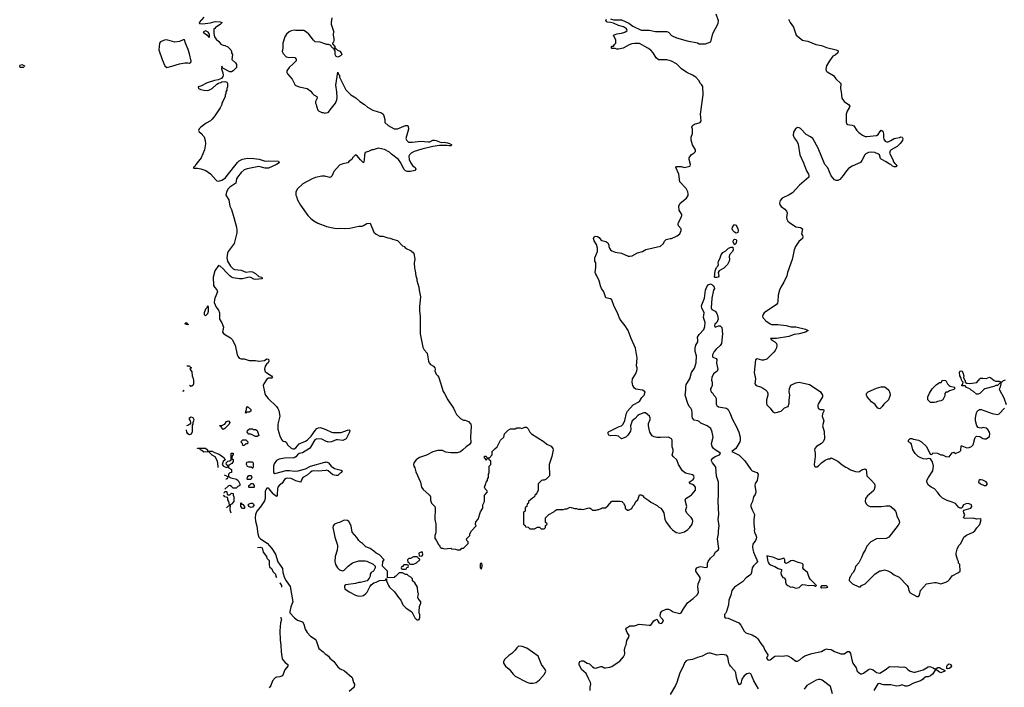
# Model space of a CAD drawing. Header units: inches. Extents: x 2386215 to 2556187, y 580866 to 760840.
# Tile 7 of 203: x 2446205 to 2458416, y 627609 to 635883. Entities that reach past the tile are written whole.
import ezdxf

# ---------------------------------------------------------------- set-up
doc = ezdxf.new("R2010")
doc.units = ezdxf.units.IN
doc.header["$MEASUREMENT"] = 0
for name, color, linetype in [('C4642', 7, 'Continuous'), ('C4643', 7, 'Continuous'), ('C4652', 7, 'Continuous'), ('C4653', 7, 'Continuous')]:
    doc.layers.add(name, color=color, linetype=linetype)

msp = doc.modelspace()

# ---------------------------------------------------------------- linework, layer by layer
at = {"layer": 'C4642', "color": 5}
for points, elevation in [([(2448771, 629835), (2448790, 629854), (2448802, 629858), (2448806, 629870), (2448798, 629910), (2448787, 629933), (2448787, 629947), (2448782, 629962), (2448750, 629968), (2448742, 629982), (2448734, 629985)], 20), ([(2448778, 630000), (2448778, 629998), (2448790, 629994), (2448810, 629994), (2448816, 630000)], 20), ([(2448852, 630000), (2448852, 629990), (2448862, 629970), (2448862, 629910), (2448830, 629878), (2448814, 629870), (2448811, 629810), (2448822, 629770)], 20), ([(2449249, 630000), (2449248, 629950), (2449240, 629920), (2449193, 629847), (2449147, 629790), (2449127, 629750), (2449124, 629710), (2449129, 629669), (2449146, 629606), (2449159, 629510), (2449172, 629470), (2449190, 629450), (2449274, 629394), (2449330, 629330), (2449379, 629259), (2449406, 629166), (2449462, 629082), (2449467, 629030), (2449490, 628967), (2449510, 628929), (2449558, 628858), (2449594, 628670), (2449568, 628608), (2449553, 628550), (2449555, 628530), (2449613, 628470), (2449650, 628441), (2449710, 628421), (2449727, 628390), (2449744, 628330), (2449770, 628289), (2449810, 628242), (2449870, 628207), (2449883, 628190), (2449916, 628090), (2449970, 628050), (2449990, 628027), (2450000, 628019)], 40), ([(2449399, 630000), (2449397, 629983), (2449390, 629975), (2449356, 630000)], 40), ([(2449152, 629341), (2449190, 629346), (2449210, 629338), (2449224, 629284), (2449265, 629230), (2449271, 629211), (2449300, 629180), (2449297, 629130), (2449303, 629103), (2449330, 629076), (2449344, 629044), (2449376, 629010), (2449381, 628981), (2449390, 628968), (2449387, 628968)], 20), ([(2449429, 628904), (2449430, 628905), (2449450, 628872), (2449450, 628851)], 20), ([(2449442, 628479), (2449444, 628464), (2449450, 628450), (2449439, 628410), (2449432, 628310), (2449433, 628193), (2449445, 628130), (2449447, 628050), (2449461, 627961), (2449468, 627948), (2449497, 627917), (2449530, 627891), (2449532, 627870), (2449493, 627827), (2449474, 627770), (2449462, 627750), (2449430, 627739), (2449390, 627735), (2449372, 627728), (2449339, 627690), (2449318, 627630), (2449298, 627602)], 20)]:
    msp.add_lwpolyline(points, dxfattribs=dict(at, elevation=elevation))
at = {"layer": 'C4642', "color": 5, "elevation": 20}
for points in [[(2448990, 629826), (2448967, 629827), (2448946, 629850), (2448946, 629894), (2448953, 629893), (2448958, 629878), (2448970, 629874), (2448994, 629850), (2448994, 629830)], [(2449070, 629838), (2449048, 629848), (2449038, 629870), (2449050, 629882), (2449070, 629892), (2449092, 629892), (2449111, 629871), (2449090, 629842)]]:
    msp.add_lwpolyline(points, close=True, dxfattribs=at)
at = {"layer": 'C4643', "color": 5}
for points, elevation in [([(2448487, 635913), (2448432, 635850), (2448434, 635834), (2448470, 635831), (2448570, 635845), (2448630, 635859), (2448690, 635858), (2448714, 635850), (2448690, 635822), (2448647, 635793), (2448632, 635788), (2448625, 635775), (2448614, 635770), (2448612, 635710), (2448621, 635670), (2448640, 635640), (2448674, 635614), (2448701, 635581), (2448730, 635566), (2448750, 635565), (2448785, 635545), (2448822, 635510), (2448832, 635490), (2448832, 635470), (2448842, 635450), (2448834, 635390), (2448882, 635350), (2448892, 635328), (2448892, 635290), (2448850, 635249), (2448830, 635238), (2448810, 635238), (2448724, 635284), (2448714, 635294), (2448710, 635306), (2448708, 635272), (2448724, 635224), (2448726, 635194), (2448722, 635178), (2448706, 635154), (2448664, 635136), (2448621, 635130), (2448530, 635101), (2448450, 635061), (2448416, 635050), (2448424, 635030), (2448450, 635018), (2448490, 635008), (2448530, 635007), (2448550, 635011), (2448592, 635028), (2448650, 635083), (2448670, 635096), (2448697, 635103), (2448710, 635111), (2448750, 635116), (2448774, 635110), (2448782, 635090), (2448782, 635050), (2448772, 635030), (2448772, 635010), (2448762, 634990), (2448762, 634970), (2448753, 634947), (2448752, 634930), (2448722, 634870), (2448713, 634847), (2448712, 634830), (2448692, 634790), (2448625, 634690), (2448591, 634650), (2448570, 634629), (2448518, 634602), (2448451, 634549), (2448432, 634530), (2448422, 634510), (2448432, 634492), (2448462, 634470), (2448472, 634450), (2448491, 634431), (2448506, 634386), (2448510, 634346), (2448497, 634270), (2448456, 634170), (2448391, 634090), (2448376, 634064), (2448366, 634054), (2448354, 634050), (2448370, 634042), (2448410, 634043), (2448450, 634036), (2448513, 634013), (2448570, 633973), (2448637, 633897), (2448650, 633887), (2448670, 633882), (2448710, 633893), (2448755, 633925), (2448779, 633950), (2448905, 634115), (2448926, 634134), (2448966, 634154), (2449030, 634166), (2449110, 634164), (2449173, 634153), (2449250, 634129), (2449293, 634133), (2449416, 634130), (2449421, 634110), (2449391, 634090), (2449290, 634043), (2449250, 634043), (2449170, 634063), (2449026, 634034), (2448990, 634023), (2448951, 633990), (2448905, 633930), (2448895, 633910), (2448884, 633856), (2448810, 633806), (2448790, 633785), (2448771, 633751), (2448762, 633710), (2448797, 633650), (2448810, 633571), (2448831, 633531), (2448862, 633430), (2448894, 633310), (2448898, 633270), (2448897, 633243), (2448866, 633110), (2448790, 633008), (2448781, 632990), (2448772, 632930), (2448783, 632890), (2448819, 632830), (2448850, 632797), (2448870, 632785), (2448950, 632779), (2449010, 632753), (2449070, 632764), (2449090, 632760), (2449130, 632738), (2449170, 632701), (2449206, 632690), (2449210, 632670), (2449130, 632661), (2449107, 632667), (2449070, 632688), (2449050, 632693), (2448968, 632672), (2448930, 632672), (2448850, 632684), (2448830, 632692), (2448810, 632708), (2448759, 632759), (2448730, 632797), (2448690, 632830), (2448670, 632835), (2448626, 632770), (2448604, 632690), (2448610, 632590), (2448621, 632570), (2448650, 632536), (2448658, 632510), (2448625, 632430), (2448619, 632410), (2448617, 632377), (2448641, 632321), (2448670, 632282), (2448681, 632250), (2448681, 632170), (2448710, 632125), (2448732, 632072), (2448721, 632010), (2448735, 631990), (2448820, 631940), (2448838, 631918), (2448878, 631850), (2448903, 631730), (2448911, 631711), (2448928, 631690), (2448950, 631680), (2448990, 631678), (2449050, 631660), (2449130, 631660), (2449170, 631651), (2449240, 631660), (2449270, 631681), (2449290, 631674), (2449294, 631650), (2449290, 631637), (2449287, 631630), (2449266, 631614), (2449250, 631591), (2449240, 631550), (2449250, 631522), (2449270, 631505), (2449327, 631470), (2449339, 631450), (2449330, 631439), (2449290, 631439), (2449270, 631427), (2449231, 631370), (2449224, 631350), (2449245, 631250), (2449254, 631230), (2449287, 631187), (2449389, 631089), (2449406, 631066), (2449419, 631039), (2449429, 630970), (2449405, 630870), (2449404, 630810), (2449430, 630725), (2449450, 630680), (2449465, 630665), (2449470, 630660), (2449497, 630657), (2449508, 630648), (2449529, 630610), (2449570, 630574), (2449590, 630566), (2449610, 630565), (2449630, 630575), (2449670, 630627), (2449750, 630659), (2449770, 630672), (2449818, 630722), (2449867, 630793), (2449890, 630816), (2449910, 630825), (2449930, 630827), (2449970, 630817), (2450000, 630804)], 40), ([(2450000, 635579), (2449930, 635604), (2449869, 635609), (2449847, 635627), (2449790, 635702), (2449762, 635730), (2449730, 635749), (2449630, 635749), (2449610, 635753), (2449570, 635744), (2449548, 635732), (2449515, 635705), (2449491, 635669), (2449466, 635590), (2449467, 635530), (2449461, 635490), (2449470, 635465), (2449510, 635424), (2449550, 635413), (2449590, 635419), (2449616, 635416), (2449632, 635392), (2449632, 635372), (2449602, 635338), (2449546, 635290), (2449518, 635250), (2449518, 635230), (2449525, 635210), (2449585, 635145), (2449622, 635070), (2449670, 635051), (2449771, 635031), (2449817, 634997), (2449830, 634974), (2449854, 634950), (2449891, 634931), (2449892, 634910), (2449872, 634870), (2449872, 634850), (2449882, 634830), (2449885, 634810), (2449902, 634762), (2449910, 634752), (2449950, 634732), (2449970, 634732), (2449990, 634725), (2450000, 634727)], 60), ([(2446250, 635289), (2446209, 635289), (2446205, 635310), (2446210, 635321), (2446230, 635327), (2446263, 635310), (2446262, 635299)], 20), ([(2446256, 635294), (2446250, 635289)], 20), ([(2450000, 633939), (2449990, 633942), (2449950, 633945), (2449872, 633928), (2449830, 633912), (2449718, 633850), (2449650, 633788), (2449631, 633750), (2449631, 633710), (2449636, 633690), (2449651, 633650), (2449685, 633585), (2449777, 633457), (2449817, 633417), (2449851, 633390), (2449903, 633363), (2450000, 633325)], 60), ([(2448253, 632115), (2448262, 632118), (2448266, 632130), (2448274, 632130), (2448278, 632118), (2448292, 632110), (2448291, 632095)], 20), ([(2448288, 632097), (2448286, 632106), (2448267, 632107)], 20), ([(2448279, 631592), (2448312, 631592), (2448318, 631578), (2448334, 631570), (2448318, 631562), (2448314, 631550), (2448333, 631533), (2448340, 631520), (2448342, 631470), (2448357, 631437), (2448362, 631410), (2448362, 631370), (2448350, 631349), (2448330, 631338)], 20), ([(2448330, 631338), (2448309, 631349)], 20), ([(2448242, 631292), (2448242, 631290), (2448230, 631278), (2448223, 631274)], 20), ([(2448278, 630854), (2448290, 630858), (2448314, 630874), (2448326, 630874), (2448328, 630890), (2448322, 630910), (2448309, 630930), (2448309, 630950), (2448330, 630962), (2448350, 630954), (2448365, 630930), (2448362, 630910), (2448352, 630888), (2448351, 630870), (2448344, 630856), (2448344, 630776), (2448330, 630748), (2448310, 630738)], 20), ([(2448310, 630738), (2448289, 630749), (2448278, 630770), (2448272, 630798)], 20), ([(2450000, 630659), (2449999, 630659), (2449970, 630678), (2449950, 630685), (2449890, 630689), (2449866, 630674), (2449813, 630587), (2449797, 630570), (2449710, 630515), (2449670, 630508), (2449648, 630492), (2449630, 630466), (2449610, 630453), (2449490, 630450), (2449422, 630438), (2449390, 630419), (2449360, 630380), (2449351, 630350), (2449351, 630271), (2449370, 630258), (2449510, 630297), (2449550, 630297), (2449614, 630286), (2449659, 630290), (2449750, 630317), (2449810, 630348), (2449990, 630401), (2450000, 630401)], 40), ([(2448668, 630333), (2448668, 630350), (2448659, 630410), (2448630, 630466), (2448590, 630486), (2448550, 630528), (2448490, 630522), (2448463, 630543), (2448446, 630550), (2448442, 630562), (2448428, 630568), (2448410, 630569), (2448410, 630574), (2448510, 630572), (2448532, 630550), (2448534, 630534)], 20), ([(2448534, 630534), (2448590, 630535), (2448620, 630520), (2448680, 630500), (2448737, 630457), (2448754, 630430), (2448730, 630406), (2448714, 630370), (2448734, 630350), (2448770, 630334), (2448782, 630338), (2448786, 630350), (2448782, 630362), (2448768, 630368), (2448766, 630390), (2448787, 630413), (2448810, 630414), (2448826, 630430), (2448826, 630510), (2448850, 630512), (2448852, 630488), (2448838, 630482), (2448834, 630450), (2448838, 630438), (2448852, 630432), (2448852, 630408), (2448837, 630383), (2448798, 630362), (2448794, 630350), (2448794, 630330), (2448832, 630310), (2448832, 630270), (2448810, 630266), (2448794, 630250), (2448794, 630230), (2448798, 630218), (2448824, 630204), (2448892, 630190), (2448912, 630170), (2448934, 630130), (2448934, 630110), (2448910, 630098), (2448890, 630078), (2448870, 630075), (2448850, 630078), (2448830, 630098), (2448810, 630108), (2448793, 630107), (2448750, 630066)], 20), ([(2448759, 630194), (2448770, 630194), (2448782, 630198), (2448786, 630210), (2448782, 630222), (2448745, 630239)], 20), ([(2450000, 630298), (2449910, 630286), (2449850, 630291), (2449833, 630287), (2449810, 630275), (2449770, 630240), (2449716, 630210), (2449704, 630190), (2449697, 630163), (2449687, 630153), (2449628, 630168), (2449570, 630195), (2449530, 630200), (2449510, 630197), (2449490, 630183), (2449459, 630141), (2449421, 630110), (2449406, 630090), (2449400, 630070), (2449399, 630001), (2449399, 630000)], 40), ([(2448740, 630017), (2448742, 630018), (2448750, 630034), (2448770, 630034), (2448774, 630030), (2448778, 630000)], 20), ([(2448816, 630000), (2448830, 630014), (2448852, 630012), (2448852, 630000)], 20), ([(2449356, 630000), (2449350, 630005), (2449297, 630070), (2449290, 630076), (2449270, 630075), (2449253, 630050), (2449250, 630038), (2449249, 630000)], 40)]:
    msp.add_lwpolyline(points, dxfattribs=dict(at, elevation=elevation))
for points, elevation in [([(2448510, 635743), (2448481, 635730), (2448501, 635710), (2448521, 635701), (2448530, 635687), (2448542, 635682), (2448550, 635662), (2448558, 635670), (2448559, 635690), (2448555, 635710), (2448542, 635730)], 40), ([(2448230, 635634), (2448187, 635613), (2448130, 635604), (2448042, 635630), (2448010, 635633), (2447951, 635610), (2447937, 635590), (2447930, 635510), (2447970, 635391), (2448004, 635310), (2448030, 635290), (2448090, 635306), (2448185, 635335), (2448252, 635348), (2448289, 635349), (2448310, 635344), (2448325, 635355), (2448330, 635370), (2448310, 635459), (2448294, 635514), (2448260, 635590), (2448250, 635632)], 40), ([(2448534, 632334), (2448528, 632330), (2448526, 632310), (2448510, 632294), (2448491, 632250), (2448492, 632230), (2448510, 632212), (2448538, 632242), (2448548, 632270), (2448546, 632330)], 40), ([(2449010, 631008), (2449006, 631010), (2449008, 631028), (2449018, 631050), (2449018, 631070), (2449030, 631091), (2449070, 631052), (2449072, 631030), (2449050, 631018), (2449022, 631018)], 20), ([(2448730, 630806), (2448706, 630830), (2448702, 630842), (2448690, 630846), (2448687, 630853), (2448710, 630854), (2448736, 630864), (2448748, 630872), (2448770, 630902), (2448794, 630910), (2448812, 630890), (2448802, 630870), (2448750, 630818)], 20), ([(2449130, 630718), (2449070, 630748), (2449048, 630748), (2449026, 630770), (2449028, 630790), (2449053, 630813), (2449090, 630814), (2449105, 630805), (2449130, 630802), (2449151, 630791), (2449170, 630728), (2449150, 630718)], 20), ([(2448970, 630606), (2448966, 630630), (2448946, 630650), (2448970, 630674), (2449010, 630674), (2449032, 630650), (2449030, 630626), (2449010, 630626), (2448990, 630606)], 20), ([(2449090, 630326), (2449076, 630336), (2449050, 630338), (2449030, 630346), (2449018, 630370), (2449022, 630398), (2449036, 630404), (2449070, 630405), (2449090, 630402), (2449097, 630397), (2449102, 630390), (2449102, 630350), (2449094, 630326)], 20), ([(2449030, 630186), (2449026, 630190), (2449030, 630214), (2449048, 630232), (2449070, 630234), (2449080, 630220), (2449082, 630210), (2449070, 630186)], 20), ([(2449050, 630086), (2449046, 630090), (2449046, 630110), (2449062, 630118), (2449070, 630134), (2449090, 630134), (2449114, 630110), (2449114, 630090), (2449110, 630086)], 20)]:
    msp.add_lwpolyline(points, close=True, dxfattribs=dict(at, elevation=elevation))
at = {"layer": 'C4652', "color": 5}
for points, elevation in [([(2451279, 630000), (2451291, 629990), (2451301, 629970), (2451301, 629930), (2451311, 629891), (2451351, 629850), (2451358, 629830), (2451351, 629690), (2451365, 629630), (2451365, 629530), (2451362, 629510), (2451352, 629490), (2451353, 629453), (2451370, 629434), (2451398, 629378), (2451412, 629372), (2451414, 629350), (2451433, 629333), (2451447, 629333), (2451470, 629325), (2451550, 629334), (2451565, 629325), (2451610, 629322), (2451630, 629314), (2451670, 629314), (2451688, 629332), (2451710, 629334), (2451766, 629390), (2451766, 629410), (2451748, 629428), (2451746, 629450), (2451786, 629490), (2451788, 629512), (2451806, 629550), (2451866, 629610), (2451858, 629630), (2451860, 629660), (2451890, 629694), (2451918, 629782), (2451948, 629830), (2451949, 629870), (2451969, 629910), (2451968, 629990), (2451977, 630000)], 60), ([(2452604, 630000), (2452594, 629990), (2452590, 629968), (2452565, 629955), (2452514, 629910), (2452514, 629890), (2452498, 629882), (2452494, 629850), (2452478, 629842), (2452474, 629830), (2452474, 629790), (2452458, 629782), (2452454, 629770), (2452454, 629630), (2452473, 629613), (2452478, 629598), (2452510, 629594), (2452530, 629574), (2452590, 629574), (2452628, 629592), (2452650, 629594), (2452670, 629574), (2452710, 629574), (2452726, 629590), (2452727, 629613), (2452746, 629630), (2452742, 629642), (2452726, 629650), (2452726, 629710), (2452766, 629750), (2452830, 629782), (2452843, 629797), (2452868, 629812), (2452950, 629814), (2452970, 629822), (2452990, 629822), (2453030, 629842), (2453085, 629825), (2453110, 629825), (2453130, 629818), (2453170, 629818), (2453190, 629812), (2453250, 629831), (2453270, 629832), (2453290, 629822), (2453310, 629805), (2453350, 629805), (2453373, 629813), (2453387, 629813), (2453416, 629824), (2453430, 629834), (2453470, 629834), (2453500, 629860), (2453550, 629914), (2453650, 629914), (2453672, 629912), (2453694, 629890), (2453712, 629852), (2453714, 629830), (2453744, 629804), (2453756, 629804), (2453795, 629825), (2453810, 629854), (2453830, 629874), (2453846, 629910), (2453870, 629934), (2453890, 629994), (2453910, 629994), (2453930, 629985), (2453947, 629967), (2454006, 629926), (2454030, 629902), (2454110, 629862), (2454125, 629845), (2454154, 629830), (2454170, 629814), (2454191, 629771), (2454207, 629690), (2454227, 629650), (2454271, 629590), (2454301, 629561), (2454348, 629528), (2454390, 629519), (2454450, 629535), (2454490, 629564), (2454516, 629590), (2454543, 629630), (2454553, 629670), (2454549, 629690), (2454534, 629714), (2454481, 629761), (2454464, 629790), (2454464, 629810), (2454477, 629850), (2454459, 629930), (2454465, 629950), (2454531, 629989), (2454540, 630000)], 60), ([(2453281, 627570), (2453279, 627610), (2453289, 627650), (2453285, 627670), (2453257, 627717), (2453230, 627781), (2453170, 627830), (2453145, 627890), (2453144, 627910), (2453150, 627930), (2453170, 627938), (2453196, 627936), (2453241, 627910), (2453270, 627899), (2453310, 627863), (2453330, 627851), (2453350, 627847), (2453410, 627866), (2453430, 627865), (2453452, 627852), (2453470, 627851), (2453523, 627857), (2453550, 627865), (2453590, 627896), (2453649, 627931), (2453692, 627988), (2453704, 628010), (2453709, 628030), (2453705, 628075), (2453714, 628110), (2453726, 628134), (2453734, 628190), (2453759, 628230), (2453764, 628250), (2453739, 628290), (2453723, 628330), (2453733, 628347), (2453772, 628372), (2453830, 628372), (2453889, 628391), (2454010, 628379), (2454030, 628381), (2454070, 628431), (2454090, 628446), (2454110, 628452), (2454118, 628430), (2454132, 628410), (2454150, 628398), (2454170, 628402), (2454189, 628430), (2454182, 628450), (2454154, 628474), (2454148, 628490), (2454153, 628527), (2454169, 628551), (2454223, 628577), (2454250, 628577), (2454271, 628570), (2454310, 628546), (2454390, 628522), (2454410, 628532), (2454437, 628583), (2454486, 628654), (2454556, 628710), (2454610, 628761), (2454623, 628790), (2454616, 628850), (2454620, 628890), (2454645, 628950), (2454645, 628970), (2454591, 629050), (2454589, 629070), (2454604, 629090), (2454630, 629104), (2454650, 629108), (2454710, 629095), (2454730, 629098), (2454735, 629110), (2454734, 629146), (2454741, 629170), (2454772, 629208), (2454817, 629250), (2454834, 629286), (2454868, 629310), (2454875, 629330), (2454857, 629450), (2454870, 629510), (2454871, 629550), (2454881, 629610), (2454868, 629690), (2454877, 629750), (2454868, 629910), (2454869, 630000)], 40), ([(2455325, 630000), (2455307, 629970), (2455292, 629910), (2455273, 629870), (2455273, 629850), (2455287, 629807), (2455316, 629750), (2455311, 629690), (2455311, 629630), (2455318, 629570), (2455315, 629550), (2455318, 629530), (2455336, 629496), (2455341, 629470), (2455338, 629450), (2455329, 629430), (2455297, 629383), (2455292, 629350), (2455295, 629315), (2455303, 629283), (2455348, 629190), (2455353, 629170), (2455343, 629150), (2455305, 629115), (2455289, 629090), (2455282, 629030), (2455273, 629007), (2455214, 628966), (2455170, 628916), (2455068, 628850), (2455036, 628810), (2455025, 628750), (2455000, 628690), (2454996, 628630), (2454970, 628548), (2454957, 628523), (2454945, 628510), (2454944, 628484), (2454952, 628472), (2454990, 628467), (2455125, 628410), (2455150, 628378), (2455190, 628306), (2455210, 628286), (2455234, 628274), (2455290, 628261), (2455338, 628230), (2455358, 628210), (2455398, 628150), (2455431, 628111), (2455446, 628070), (2455481, 628010), (2455478, 627990), (2455470, 627982), (2455467, 627970), (2455483, 627950), (2455490, 627947), (2455510, 627951), (2455570, 627993), (2455610, 628000), (2455670, 627997), (2455710, 628002), (2455730, 627998), (2455775, 627975), (2455830, 627934), (2455850, 627932), (2455881, 627950), (2455916, 627984), (2455941, 627999), (2456030, 628030), (2456150, 628053), (2456190, 628076), (2456210, 628084), (2456223, 628083), (2456270, 628076), (2456311, 628051), (2456390, 628022), (2456430, 628025), (2456470, 628051), (2456490, 628052), (2456506, 628026), (2456523, 627950), (2456538, 627910), (2456578, 627850), (2456591, 627810), (2456630, 627778), (2456650, 627778), (2456670, 627786), (2456730, 627831), (2456750, 627838), (2456790, 627825), (2456831, 627791), (2456870, 627786), (2456936, 627824), (2456992, 627868), (2457050, 627863), (2457088, 627868), (2457130, 627858), (2457170, 627864), (2457193, 627853), (2457218, 627830), (2457250, 627811), (2457295, 627795), (2457310, 627795), (2457350, 627810), (2457410, 627824), (2457470, 627862), (2457490, 627865), (2457532, 627850), (2457550, 627838), (2457570, 627842), (2457590, 627853), (2457610, 627853), (2457636, 627836), (2457666, 627826), (2457676, 627816), (2457676, 627810), (2457630, 627790), (2457610, 627797), (2457580, 627820), (2457570, 627824), (2457560, 627820), (2457525, 627770), (2457502, 627750), (2457470, 627739), (2457443, 627737), (2457419, 627721), (2457411, 627710), (2457376, 627690), (2457290, 627662), (2457236, 627630), (2457210, 627622), (2457184, 627624), (2457150, 627641), (2457113, 627627), (2457077, 627623), (2457010, 627638), (2456919, 627639), (2456902, 627642), (2456870, 627656), (2456847, 627653), (2456796, 627570)], 40), ([(2456738, 630000), (2456718, 629982), (2456694, 629950), (2456691, 629910), (2456702, 629882), (2456722, 629862), (2456750, 629851), (2456889, 629851), (2456950, 629856), (2456990, 629856), (2457010, 629851), (2457042, 629822), (2457066, 629790), (2457075, 629770), (2457081, 629730), (2457106, 629686), (2457115, 629655), (2457114, 629646), (2457100, 629620), (2456982, 629470), (2456950, 629455), (2456830, 629448), (2456762, 629410), (2456710, 629358), (2456691, 629310), (2456665, 629270), (2456650, 629226), (2456612, 629150), (2456570, 629106), (2456562, 629070), (2456542, 629030), (2456526, 629014), (2456504, 628976), (2456494, 628970), (2456493, 628933), (2456534, 628890), (2456610, 628854), (2456630, 628854), (2456646, 628870), (2456690, 628892), (2456810, 629012), (2456850, 629042), (2456870, 629051), (2456888, 629052), (2456930, 629065), (2456970, 629051), (2457011, 629031), (2457050, 629002), (2457110, 628972), (2457211, 628870), (2457225, 628850), (2457231, 628810), (2457250, 628781), (2457330, 628734), (2457350, 628734), (2457364, 628750), (2457375, 628810), (2457450, 628891), (2457550, 628906), (2457570, 628906), (2457630, 628891), (2457690, 628911), (2457716, 628924), (2457742, 628950), (2457770, 628992), (2457848, 629030), (2457868, 629050), (2457866, 629130), (2457848, 629148), (2457848, 629170), (2457834, 629194), (2457817, 629250), (2457817, 629270), (2457830, 629322), (2457853, 629367), (2457875, 629390), (2457913, 629470), (2457947, 629493), (2458029, 629530), (2458050, 629548), (2458073, 629587), (2458110, 629626), (2458127, 629687), (2458115, 629695), (2458070, 629693), (2458030, 629706), (2457930, 629702), (2457909, 629709), (2457924, 629750), (2457913, 629770), (2457909, 629790), (2457915, 629805), (2458001, 629830), (2458013, 629850), (2458008, 629870), (2457981, 629881), (2457950, 629886), (2457910, 629869), (2457897, 629850), (2457890, 629828), (2457870, 629829), (2457850, 629839), (2457810, 629886), (2457770, 629905), (2457706, 629926), (2457650, 629955), (2457622, 629982), (2457609, 630000)], 60), ([(2450000, 628019), (2450033, 627993), (2450051, 627970), (2450101, 627930), (2450150, 627863), (2450180, 627840), (2450234, 627814), (2450326, 627730), (2450345, 627670), (2450356, 627650), (2450351, 627609), (2450290, 627559)], 40), ([(2455369, 627590), (2455309, 627689), (2455281, 627761), (2455270, 627775), (2455250, 627784), (2455222, 627778), (2455189, 627750), (2455161, 627710), (2455150, 627652), (2455130, 627641), (2455110, 627674), (2455096, 627730), (2455088, 627790), (2455074, 627814), (2455020, 627870), (2455007, 627890), (2454999, 627910), (2454986, 627986), (2454969, 628009), (2454914, 628014), (2454850, 628007), (2454770, 628032), (2454750, 628034), (2454730, 628027), (2454667, 627993), (2454610, 627977), (2454550, 627953), (2454490, 627945), (2454470, 627936), (2454450, 627912), (2454433, 627867), (2454390, 627790), (2454356, 627670), (2454338, 627630), (2454270, 627521)], 40), ([(2456286, 627530), (2456258, 627618), (2456157, 627697), (2456130, 627707), (2456110, 627706), (2456083, 627697), (2455967, 627633), (2455933, 627587)], 40)]:
    msp.add_lwpolyline(points, dxfattribs=dict(at, elevation=elevation))
for points, elevation in [([(2450230, 629679), (2450170, 629653), (2450150, 629649), (2450110, 629629), (2450091, 629610), (2450087, 629590), (2450102, 629530), (2450111, 629471), (2450144, 629370), (2450145, 629350), (2450141, 629310), (2450117, 629230), (2450111, 629170), (2450121, 629130), (2450145, 629090), (2450170, 629065), (2450210, 629052), (2450230, 629062), (2450278, 629110), (2450330, 629151), (2450410, 629178), (2450490, 629178), (2450510, 629171), (2450590, 629134), (2450614, 629110), (2450614, 629090), (2450592, 629050), (2450562, 629030), (2450552, 629010), (2450552, 628988), (2450540, 628960), (2450514, 628930), (2450430, 628909), (2450410, 628909), (2450370, 628895), (2450250, 628878), (2450233, 628867), (2450232, 628850), (2450238, 628830), (2450290, 628791), (2450370, 628751), (2450410, 628739), (2450450, 628741), (2450470, 628747), (2450499, 628770), (2450514, 628790), (2450545, 628855), (2450563, 628877), (2450598, 628902), (2450626, 628910), (2450668, 628932), (2450742, 628938), (2450747, 628953), (2450754, 628954), (2450754, 628930), (2450778, 628870), (2450790, 628852), (2450851, 628791), (2450901, 628721), (2450931, 628690), (2450956, 628630), (2450996, 628590), (2451066, 628546), (2451105, 628470), (2451130, 628446), (2451150, 628445), (2451158, 628450), (2451167, 628473), (2451167, 628507), (2451158, 628530), (2451158, 628550), (2451162, 628610), (2451178, 628650), (2451178, 628670), (2451148, 628710), (2451143, 628723), (2451149, 628770), (2451142, 628790), (2451138, 628850), (2451103, 628903), (2451078, 628930), (2451075, 628955), (2451055, 628975), (2451026, 628990), (2451010, 629006), (2450988, 629008), (2450950, 629026), (2450910, 629026), (2450870, 628986), (2450858, 628982), (2450850, 628968), (2450766, 628966), (2450767, 629047), (2450706, 629110), (2450708, 629170), (2450726, 629190), (2450666, 629250), (2450626, 629270), (2450598, 629298), (2450550, 629329), (2450498, 629350), (2450458, 629390), (2450430, 629409), (2450410, 629429), (2450386, 629466), (2450329, 629530), (2450317, 629610), (2450285, 629665), (2450270, 629675)], 60), ([(2451190, 629286), (2451154, 629270), (2451158, 629238), (2451190, 629234), (2451206, 629250), (2451202, 629282)], 60), ([(2455470, 629238), (2455483, 629170), (2455490, 629151), (2455500, 629140), (2455524, 629124), (2455570, 629108), (2455610, 629082), (2455651, 629071), (2455651, 629050), (2455645, 629030), (2455650, 629002), (2455670, 628971), (2455685, 628965), (2455700, 628940), (2455701, 628910), (2455710, 628886), (2455730, 628871), (2455770, 628852), (2455790, 628854), (2455830, 628839), (2455870, 628845), (2455903, 628877), (2455918, 628882), (2455950, 628881), (2455988, 628872), (2456054, 628874), (2456054, 628870), (2456070, 628862), (2456078, 628862), (2456086, 628870), (2456010, 628946), (2455995, 628970), (2455974, 629030), (2455928, 629070), (2455918, 629090), (2455922, 629110), (2455919, 629130), (2455910, 629142), (2455857, 629157), (2455810, 629178), (2455790, 629182), (2455770, 629178), (2455732, 629150), (2455710, 629142), (2455695, 629155), (2455693, 629190), (2455684, 629204), (2455670, 629206), (2455630, 629192), (2455610, 629194), (2455557, 629217)], 60), ([(2451010, 629126), (2450970, 629126), (2450953, 629107), (2450938, 629102), (2450934, 629090), (2450938, 629078), (2450950, 629074), (2450990, 629074), (2451002, 629078), (2451007, 629093), (2451022, 629098), (2451026, 629110), (2451022, 629122)], 60), ([(2451130, 629226), (2451090, 629226), (2451050, 629206), (2451030, 629206), (2451014, 629190), (2451018, 629158), (2451030, 629154), (2451038, 629138), (2451050, 629134), (2451090, 629134), (2451110, 629142), (2451126, 629150), (2451166, 629190), (2451162, 629202), (2451150, 629206), (2451142, 629222)], 60), ([(2451930, 629146), (2451918, 629142), (2451914, 629130), (2451914, 629090), (2451930, 629074), (2451938, 629110), (2451938, 629130)], 60), ([(2456210, 628866), (2456150, 628866), (2456134, 628850), (2456150, 628842), (2456210, 628845), (2456226, 628850)], 60), ([(2452390, 628118), (2452370, 628098), (2452351, 628069), (2452310, 628029), (2452270, 628002), (2452223, 627957), (2452206, 627930), (2452203, 627910), (2452231, 627870), (2452273, 627833), (2452325, 627770), (2452350, 627748), (2452492, 627672), (2452530, 627661), (2452570, 627659), (2452590, 627663), (2452610, 627670), (2452650, 627702), (2452713, 627770), (2452729, 627810), (2452721, 627830), (2452676, 627890), (2452633, 627993), (2452493, 628093), (2452435, 628115)], 60), ([(2457710, 627839), (2457703, 627843), (2457703, 627850), (2457704, 627870), (2457710, 627886), (2457730, 627902), (2457754, 627890), (2457759, 627870), (2457743, 627850), (2457730, 627844)], 40)]:
    msp.add_lwpolyline(points, close=True, dxfattribs=dict(at, elevation=elevation))
at = {"layer": 'C4653', "color": 5}
for points, elevation in [([(2450075, 635905), (2450066, 635850), (2450066, 635826), (2450102, 635730), (2450092, 635710), (2450091, 635690), (2450101, 635650), (2450101, 635630), (2450095, 635605), (2450082, 635590), (2450082, 635582), (2450111, 635550), (2450112, 635532), (2450122, 635522), (2450130, 635522), (2450146, 635506), (2450173, 635493), (2450191, 635470), (2450198, 635450), (2450185, 635435), (2450150, 635418), (2450130, 635428), (2450115, 635450), (2450115, 635495), (2450106, 635514), (2450106, 635526), (2450086, 635530), (2450066, 635550), (2450062, 635562), (2450035, 635575), (2450010, 635575), (2450000, 635579)], 60), ([(2454540, 630000), (2454586, 630054), (2454584, 630090), (2454571, 630111), (2454550, 630123), (2454522, 630130), (2454506, 630150), (2454557, 630183), (2454565, 630195), (2454570, 630214), (2454565, 630230), (2454550, 630243), (2454462, 630262), (2454423, 630290), (2454374, 630370), (2454355, 630430), (2454309, 630470), (2454295, 630490), (2454307, 630530), (2454307, 630550), (2454297, 630590), (2454298, 630670), (2454289, 630689), (2454250, 630709), (2454150, 630704), (2454106, 630706), (2454073, 630713), (2454047, 630727), (2454019, 630770), (2454013, 630810), (2454001, 630850), (2454003, 630877), (2454022, 630930), (2454022, 630950), (2454014, 630970), (2453966, 631010), (2453947, 631010), (2453890, 630988), (2453870, 630976), (2453839, 630941), (2453802, 630910), (2453778, 630850), (2453783, 630810), (2453778, 630782), (2453747, 630733), (2453722, 630710), (2453670, 630689), (2453630, 630722), (2453590, 630729), (2453530, 630725), (2453512, 630732), (2453501, 630750), (2453501, 630770), (2453505, 630775), (2453640, 630840), (2453670, 630851), (2453689, 630870), (2453710, 630914), (2453732, 631008), (2453741, 631030), (2453812, 631108), (2453890, 631152), (2453920, 631200), (2453949, 631231), (2453962, 631270), (2453930, 631293), (2453844, 631304), (2453830, 631315), (2453809, 631350), (2453801, 631390), (2453805, 631430), (2453841, 631490), (2453859, 631530), (2453862, 631550), (2453862, 631570), (2453854, 631594), (2453864, 631690), (2453840, 631810), (2453786, 631930), (2453749, 632030), (2453714, 632090), (2453662, 632150), (2453642, 632182), (2453619, 632250), (2453577, 632330), (2453549, 632409), (2453530, 632422), (2453475, 632435), (2453449, 632510), (2453422, 632550), (2453406, 632586), (2453390, 632646), (2453362, 632710), (2453349, 632730), (2453342, 632750), (2453349, 632810), (2453348, 632870), (2453338, 632890), (2453338, 632930), (2453369, 633010), (2453369, 633050), (2453357, 633097), (2453330, 633142), (2453321, 633170), (2453329, 633191), (2453342, 633198), (2453370, 633197), (2453390, 633183), (2453410, 633156), (2453425, 633145), (2453474, 633134), (2453499, 633119), (2453511, 633090), (2453511, 633070), (2453518, 633050), (2453531, 633031), (2453550, 633018), (2453590, 633001), (2453670, 632991), (2453750, 632951), (2453770, 632951), (2453802, 632958), (2453866, 632994), (2453929, 633011), (2453970, 633036), (2454150, 633078), (2454188, 633110), (2454200, 633140), (2454220, 633160), (2454270, 633172), (2454290, 633172), (2454357, 633203), (2454392, 633228), (2454409, 633270), (2454409, 633290), (2454375, 633330), (2454369, 633350), (2454374, 633370), (2454410, 633432), (2454417, 633457), (2454415, 633470), (2454383, 633523), (2454377, 633570), (2454397, 633610), (2454476, 633670), (2454495, 633705), (2454496, 633724), (2454489, 633750), (2454469, 633790), (2454392, 633872), (2454377, 633970), (2454342, 634050), (2454350, 634062), (2454356, 634064), (2454410, 634062), (2454450, 634053), (2454514, 634066), (2454519, 634070), (2454523, 634090), (2454506, 634150), (2454509, 634170), (2454534, 634206), (2454570, 634231), (2454586, 634250), (2454587, 634270), (2454549, 634330), (2454533, 634390), (2454534, 634426), (2454549, 634471), (2454549, 634529), (2454542, 634550), (2454549, 634571), (2454573, 634587), (2454644, 634610), (2454655, 634630), (2454647, 634710), (2454681, 634950), (2454675, 635055), (2454660, 635080), (2454648, 635090), (2454628, 635130), (2454589, 635169), (2454550, 635195), (2454478, 635230), (2454413, 635273), (2454350, 635337), (2454288, 635370), (2454230, 635385), (2454125, 635385), (2454098, 635410), (2454062, 635470), (2454030, 635504), (2453995, 635530), (2453890, 635586), (2453831, 635589), (2453797, 635583), (2453762, 635570), (2453690, 635529), (2453630, 635518), (2453610, 635518), (2453590, 635526), (2453550, 635526), (2453546, 635530), (2453546, 635550), (2453550, 635554), (2453570, 635554), (2453583, 635577), (2453598, 635590), (2453598, 635630), (2453569, 635691), (2453610, 635706), (2453670, 635715), (2453710, 635727), (2453737, 635750), (2453731, 635771), (2453693, 635793), (2453630, 635810), (2453570, 635840), (2453530, 635850), (2453492, 635852), (2453479, 635859), (2453473, 635870), (2453483, 635890)], 60), ([(2453533, 635893), (2453570, 635880), (2453650, 635883), (2453670, 635879), (2453758, 635838), (2453810, 635801), (2453910, 635751), (2454010, 635751), (2454090, 635736), (2454230, 635738), (2454252, 635730), (2454288, 635688), (2454350, 635659), (2454481, 635621), (2454610, 635598), (2454630, 635585), (2454710, 635582), (2454775, 635610), (2454801, 635710), (2454865, 635835), (2454869, 635870), (2454844, 635950)], 60), ([(2455739, 635890), (2455759, 635850), (2455803, 635790), (2455836, 635690), (2455912, 635630), (2455930, 635623), (2455977, 635617), (2456077, 635577), (2456150, 635561), (2456210, 635539), (2456332, 635510), (2456355, 635495), (2456357, 635490), (2456350, 635470), (2456317, 635443), (2456291, 635429), (2456246, 635374), (2456211, 635310), (2456202, 635270), (2456207, 635250), (2456218, 635238), (2456296, 635190), (2456326, 635150), (2456390, 635091), (2456383, 635030), (2456393, 634990), (2456401, 634910), (2456428, 634868), (2456485, 634830), (2456498, 634810), (2456491, 634790), (2456466, 634750), (2456454, 634710), (2456454, 634614), (2456461, 634590), (2456470, 634583), (2456530, 634576), (2456548, 634568), (2456588, 634508), (2456610, 634486), (2456658, 634450), (2456690, 634437), (2456710, 634434), (2456830, 634447), (2456850, 634458), (2456870, 634491), (2456890, 634514), (2456910, 634502), (2456916, 634470), (2456917, 634417), (2456922, 634402), (2456939, 634379), (2456966, 634366), (2457010, 634385), (2457050, 634409), (2457070, 634416), (2457117, 634423), (2457130, 634431), (2457150, 634425), (2457159, 634410), (2457153, 634387), (2457125, 634350), (2457087, 634313), (2457012, 634270), (2457002, 634258), (2456991, 634230), (2457034, 634150), (2457042, 634122), (2457059, 634099), (2457071, 634090), (2457081, 634070), (2457077, 634063), (2457070, 634059), (2457050, 634061), (2457030, 634069), (2457010, 634089), (2456990, 634093), (2456950, 634121), (2456890, 634154), (2456882, 634162), (2456867, 634207), (2456857, 634217), (2456810, 634235), (2456770, 634240), (2456730, 634238), (2456698, 634222), (2456684, 634210), (2456650, 634138), (2456630, 634115), (2456530, 634069), (2456483, 634037), (2456459, 634010), (2456418, 633950), (2456376, 633904), (2456350, 633888), (2456332, 633888), (2456310, 633899), (2456270, 633949), (2456225, 634045), (2456189, 634090), (2456107, 634290), (2456041, 634410), (2456014, 634430), (2455960, 634460), (2455890, 634533), (2455870, 634543), (2455850, 634545), (2455825, 634530), (2455803, 634490), (2455795, 634450), (2455810, 634418), (2455848, 634368), (2455860, 634340), (2455879, 634210), (2455927, 634110), (2455963, 634010), (2455988, 633970), (2455993, 633950), (2455991, 633930), (2455876, 633830), (2455790, 633737), (2455748, 633712), (2455661, 633670), (2455637, 633643), (2455628, 633610), (2455631, 633590), (2455647, 633567), (2455694, 633534), (2455715, 633510), (2455721, 633490), (2455716, 633430), (2455719, 633410), (2455730, 633387), (2455750, 633368), (2455830, 633315), (2455887, 633307), (2455911, 633291), (2455899, 633230), (2455911, 633210), (2455916, 633190), (2455911, 633170), (2455868, 633132), (2455850, 633109), (2455827, 633070), (2455811, 633030), (2455791, 632950), (2455786, 632910), (2455727, 632750), (2455719, 632710), (2455683, 632630), (2455643, 632570), (2455627, 632530), (2455611, 632470), (2455606, 632394), (2455601, 632370), (2455585, 632350), (2455490, 632289), (2455439, 632250), (2455424, 632230), (2455417, 632210), (2455422, 632190), (2455459, 632150), (2455510, 632114), (2455530, 632107), (2455605, 632105), (2455711, 632091), (2455770, 632076), (2455830, 632075), (2455950, 632047), (2455985, 632030), (2455952, 632010), (2455870, 631988), (2455810, 631983), (2455745, 631955), (2455590, 631933), (2455514, 631930), (2455532, 631910), (2455570, 631891), (2455590, 631871), (2455595, 631850), (2455590, 631818), (2455575, 631785), (2455558, 631762), (2455470, 631677), (2455430, 631664), (2455410, 631664), (2455350, 631678), (2455330, 631666), (2455315, 631510), (2455328, 631430), (2455321, 631370), (2455338, 631350), (2455390, 631333), (2455430, 631313), (2455455, 631295), (2455474, 631274), (2455484, 631250), (2455484, 631230), (2455467, 631170), (2455466, 631130), (2455471, 631111), (2455511, 631070), (2455545, 631025), (2455570, 631012), (2455649, 631031), (2455690, 631071), (2455735, 631090), (2455749, 631130), (2455746, 631166), (2455756, 631230), (2455749, 631271), (2455750, 631314), (2455770, 631352), (2455830, 631382), (2455871, 631391), (2456000, 631360), (2456022, 631350), (2456136, 631270), (2456161, 631230), (2456161, 631210), (2456110, 631128), (2456103, 631110), (2456103, 631090), (2456106, 631070), (2456119, 631059), (2456131, 631051), (2456174, 631050), (2456178, 631038), (2456178, 631030), (2456161, 630999), (2456156, 630970), (2456176, 630910), (2456161, 630850), (2456180, 630780), (2456185, 630690), (2456167, 630650), (2456147, 630630), (2456085, 630595), (2456067, 630570), (2456063, 630550), (2456070, 630510), (2456071, 630470), (2456058, 630370), (2456062, 630350), (2456070, 630342), (2456090, 630342), (2456110, 630352), (2456149, 630391), (2456195, 630425), (2456230, 630442), (2456250, 630442), (2456270, 630452), (2456350, 630412), (2456406, 630366), (2456450, 630338), (2456471, 630331), (2456510, 630305), (2456570, 630282), (2456610, 630278), (2456650, 630304), (2456690, 630316), (2456702, 630310), (2456712, 630230), (2456770, 630172), (2456805, 630130), (2456811, 630110), (2456811, 630089), (2456798, 630050), (2456738, 630000)], 60), ([(2450000, 634727), (2450030, 634734), (2450048, 634752), (2450055, 634765), (2450090, 634805), (2450122, 634850), (2450137, 634890), (2450142, 634918), (2450138, 634990), (2450127, 635070), (2450150, 635232), (2450154, 635210), (2450170, 635194), (2450171, 635170), (2450250, 635012), (2450312, 634952), (2450375, 634915), (2450422, 634870), (2450482, 634830), (2450517, 634797), (2450583, 634763), (2450692, 634730), (2450712, 634710), (2450722, 634690), (2450733, 634647), (2450734, 634610), (2450774, 634570), (2450850, 634532), (2450890, 634531), (2450990, 634571), (2451014, 634570), (2451022, 634562), (2451025, 634525), (2450992, 634410), (2451005, 634385), (2451027, 634367), (2451070, 634365), (2451181, 634379), (2451271, 634369), (2451290, 634370), (2451330, 634388), (2451350, 634389), (2451370, 634385), (2451430, 634362), (2451470, 634364), (2451510, 634358), (2451536, 634350), (2451565, 634330), (2451550, 634321), (2451530, 634318), (2451502, 634322), (2451410, 634323), (2451327, 634313), (2451190, 634280), (2451097, 634250), (2451059, 634230), (2451038, 634210), (2451029, 634190), (2451034, 634150), (2451050, 634111), (2451077, 634077), (2451111, 634050), (2451118, 634030), (2451105, 634015), (2451050, 634002), (2451010, 634002), (2450989, 634009), (2450969, 634029), (2450933, 634110), (2450901, 634150), (2450816, 634216), (2450790, 634241), (2450730, 634273), (2450672, 634288), (2450650, 634289), (2450590, 634269), (2450570, 634268), (2450532, 634248), (2450513, 634247), (2450490, 634238), (2450481, 634210), (2450477, 634143), (2450470, 634109), (2450430, 634145), (2450390, 634194), (2450370, 634208), (2450332, 634170), (2450322, 634150), (2450291, 634129), (2450272, 634110), (2450210, 634096), (2450170, 634079), (2450100, 634000), (2450076, 633944), (2450066, 633934), (2450050, 633927), (2450000, 633939)], 60), ([(2450000, 633325), (2450010, 633321), (2450110, 633299), (2450150, 633296), (2450170, 633299), (2450230, 633295), (2450300, 633300), (2450410, 633322), (2450450, 633325), (2450470, 633331), (2450510, 633356), (2450550, 633362), (2450598, 633250), (2450626, 633226), (2450670, 633201), (2450710, 633198), (2450770, 633178), (2450797, 633177), (2450830, 633162), (2450890, 633145), (2450950, 633082), (2450971, 633071), (2450991, 633051), (2451060, 633020), (2451091, 632990), (2451105, 632910), (2451096, 632870), (2451102, 632802), (2451111, 632770), (2451118, 632710), (2451131, 632670), (2451131, 632650), (2451156, 632570), (2451158, 632530), (2451176, 632450), (2451161, 632330), (2451163, 632270), (2451171, 632210), (2451170, 631990), (2451205, 631825), (2451221, 631790), (2451256, 631750), (2451275, 631650), (2451283, 631630), (2451301, 631610), (2451336, 631590), (2451354, 631570), (2451359, 631550), (2451351, 631530), (2451371, 631490), (2451390, 631470), (2451403, 631450), (2451457, 631277), (2451471, 631251), (2451515, 631170), (2451586, 631070), (2451601, 631030), (2451623, 630990), (2451670, 630941), (2451710, 630921), (2451730, 630918), (2451770, 630902), (2451798, 630870), (2451805, 630845), (2451797, 630710), (2451799, 630641), (2451782, 630618), (2451742, 630590), (2451702, 630550), (2451670, 630529), (2451630, 630514), (2451550, 630514), (2451490, 630525), (2451450, 630542), (2451390, 630544), (2451330, 630529), (2451250, 630486), (2451163, 630457), (2451121, 630430), (2451091, 630390), (2451087, 630370), (2451091, 630351), (2451103, 630330), (2451119, 630279), (2451175, 630150), (2451187, 630090), (2451210, 630059), (2451279, 630000)], 60), ([(2454869, 630000), (2454872, 630150), (2454845, 630225), (2454836, 630336), (2454830, 630350), (2454796, 630390), (2454785, 630415), (2454786, 630430), (2454802, 630450), (2454830, 630468), (2454882, 630490), (2454894, 630510), (2454830, 630550), (2454809, 630569), (2454793, 630593), (2454783, 630630), (2454804, 630710), (2454794, 630770), (2454775, 630815), (2454731, 630851), (2454650, 630884), (2454630, 630904), (2454613, 630913), (2454570, 630921), (2454550, 630943), (2454545, 630970), (2454546, 631010), (2454542, 631042), (2454528, 631068), (2454509, 631090), (2454490, 631127), (2454456, 631230), (2454467, 631290), (2454464, 631330), (2454470, 631361), (2454514, 631430), (2454535, 631510), (2454574, 631566), (2454595, 631630), (2454597, 631717), (2454583, 631770), (2454581, 631810), (2454590, 631850), (2454614, 631890), (2454616, 631910), (2454610, 631950), (2454630, 631983), (2454690, 632045), (2454701, 632079), (2454707, 632130), (2454684, 632190), (2454692, 632250), (2454663, 632310), (2454660, 632330), (2454663, 632350), (2454698, 632430), (2454711, 632529), (2454728, 632572), (2454744, 632596), (2454770, 632608), (2454790, 632600), (2454806, 632586), (2454817, 632570), (2454821, 632550), (2454808, 632530), (2454787, 632433), (2454779, 632310), (2454790, 632291), (2454831, 632271), (2454848, 632248), (2454858, 632218), (2454865, 632170), (2454851, 632129), (2454825, 632110), (2454821, 632090), (2454830, 632072), (2454870, 632087), (2454890, 632087), (2454901, 632081), (2454911, 632070), (2454922, 631990), (2454907, 631870), (2454893, 631847), (2454841, 631799), (2454819, 631770), (2454797, 631730), (2454796, 631710), (2454802, 631702), (2454843, 631683), (2454850, 631672), (2454848, 631628), (2454862, 631550), (2454855, 631525), (2454810, 631494), (2454787, 631450), (2454784, 631416), (2454791, 631390), (2454791, 631350), (2454781, 631319), (2454772, 631310), (2454772, 631290), (2454785, 631265), (2454797, 631257), (2454810, 631234), (2454830, 631214), (2454842, 631190), (2454842, 631118), (2454850, 631101), (2454870, 631085), (2454969, 631069), (2454990, 631053), (2455012, 631010), (2455043, 630930), (2455090, 630847), (2455124, 630770), (2455139, 630710), (2455139, 630670), (2455134, 630650), (2455088, 630570), (2455038, 630530), (2455126, 630486), (2455158, 630458), (2455197, 630417), (2455270, 630308), (2455290, 630293), (2455347, 630270), (2455361, 630250), (2455350, 630170), (2455327, 630133), (2455320, 630110), (2455336, 630030), (2455330, 630010), (2455325, 630000)], 40), ([(2458441, 631110), (2458414, 631194), (2458362, 631290), (2458355, 631310), (2458370, 631334), (2458378, 631370), (2458378, 631378), (2458370, 631386), (2458332, 631348), (2458310, 631348), (2458284, 631336), (2458174, 631310), (2458160, 631300), (2458110, 631249), (2458090, 631242), (2458070, 631242), (2458035, 631275), (2458006, 631290), (2457986, 631310), (2457945, 631325), (2457930, 631346), (2457890, 631346), (2457888, 631350), (2457898, 631362), (2457906, 631390), (2457890, 631406), (2457878, 631450), (2457865, 631470), (2457859, 631510), (2457869, 631531), (2457890, 631525), (2457901, 631510), (2457914, 631470), (2457911, 631450), (2457921, 631421), (2457931, 631410), (2457932, 631390), (2457950, 631378), (2457990, 631375), (2458075, 631385), (2458110, 631434), (2458120, 631440), (2458150, 631442), (2458190, 631438), (2458230, 631451), (2458250, 631445), (2458290, 631412), (2458310, 631402), (2458350, 631402), (2458370, 631394), (2458390, 631394), (2458406, 631410), (2458430, 631418)], 60), ([(2457609, 630000), (2457589, 630029), (2457550, 630069), (2457509, 630089), (2457474, 630114), (2457455, 630150), (2457455, 630170), (2457474, 630210), (2457529, 630291), (2457536, 630350), (2457523, 630403), (2457502, 630442), (2457470, 630446), (2457450, 630438), (2457410, 630442), (2457370, 630455), (2457348, 630470), (2457310, 630508), (2457282, 630550), (2457263, 630623), (2457255, 630635), (2457228, 630650), (2457226, 630670), (2457248, 630692), (2457270, 630692), (2457284, 630684), (2457310, 630682), (2457350, 630671), (2457390, 630652), (2457450, 630592), (2457498, 630498), (2457510, 630494), (2457522, 630498), (2457530, 630514), (2457588, 630512), (2457630, 630492), (2457650, 630491), (2457691, 630471), (2457730, 630466), (2457770, 630514), (2457780, 630520), (2457790, 630522), (2457810, 630505), (2457866, 630530), (2457875, 630545), (2457880, 630600), (2457890, 630602), (2457950, 630578), (2457980, 630580), (2458010, 630592), (2458030, 630614), (2458049, 630691), (2458055, 630705), (2458070, 630722), (2458110, 630718), (2458150, 630691), (2458170, 630687), (2458192, 630688), (2458230, 630718), (2458237, 630750), (2458232, 630770), (2458210, 630804), (2458190, 630819), (2458152, 630828), (2458130, 630822), (2458103, 630823), (2458090, 630828), (2458075, 630850), (2458059, 630910), (2458059, 630950), (2458069, 631011), (2458083, 631037), (2458108, 631052), (2458130, 631051), (2458264, 631004), (2458330, 630991), (2458350, 630998), (2458419, 631070)], 60), ([(2451977, 630000), (2452006, 630030), (2451998, 630050), (2451978, 630070), (2451969, 630090), (2451987, 630133), (2451988, 630152), (2452006, 630170), (2452006, 630190), (2452018, 630210), (2452018, 630250), (2452026, 630270), (2452026, 630350), (2452046, 630370), (2452046, 630410), (2452027, 630427), (2452022, 630442), (2452010, 630446), (2451998, 630442), (2451993, 630427), (2451986, 630426), (2451982, 630442), (2451968, 630450), (2451968, 630472), (2451990, 630474), (2451998, 630458), (2452030, 630454), (2452066, 630490), (2452066, 630530), (2452096, 630564), (2452128, 630590), (2452168, 630670), (2452208, 630710), (2452218, 630750), (2452263, 630797), (2452290, 630812), (2452350, 630812), (2452370, 630825), (2452410, 630825), (2452430, 630818), (2452470, 630831), (2452490, 630832), (2452510, 630812), (2452531, 630771), (2452551, 630750), (2452710, 630651), (2452741, 630621), (2452797, 630597), (2452818, 630570), (2452822, 630550), (2452805, 630470), (2452772, 630370), (2452774, 630230), (2452734, 630190), (2452710, 630178), (2452690, 630178), (2452674, 630170), (2452634, 630130), (2452634, 630050), (2452614, 630010), (2452604, 630000)], 60), ([(2450000, 630804), (2450070, 630772), (2450090, 630768), (2450192, 630768), (2450270, 630797), (2450290, 630799), (2450299, 630790), (2450294, 630770), (2450252, 630690), (2450230, 630674), (2450210, 630667), (2450150, 630676), (2450130, 630674), (2450070, 630652), (2450030, 630649), (2450000, 630659)], 40), ([(2450000, 630401), (2450010, 630402), (2450033, 630393), (2450069, 630349), (2450110, 630319), (2450190, 630302), (2450204, 630290), (2450197, 630270), (2450179, 630261), (2450150, 630235), (2450130, 630232), (2450090, 630241), (2450031, 630291), (2450010, 630299), (2450000, 630298)], 40)]:
    msp.add_lwpolyline(points, dxfattribs=dict(at, elevation=elevation))
for points, elevation in [([(2455090, 633237), (2455068, 633248), (2455048, 633270), (2455042, 633290), (2455046, 633310), (2455070, 633344), (2455090, 633336), (2455112, 633290), (2455115, 633270), (2455110, 633246)], 40), ([(2455070, 633094), (2455052, 633130), (2455057, 633150), (2455070, 633163), (2455090, 633159), (2455096, 633150), (2455090, 633115)], 40), ([(2454830, 632686), (2454822, 632690), (2454828, 632770), (2454847, 632813), (2454861, 632830), (2454869, 632850), (2454867, 632870), (2454872, 632888), (2454892, 632930), (2454903, 632970), (2454923, 632997), (2454961, 633019), (2454997, 633050), (2455030, 633062), (2455050, 633062), (2455053, 633030), (2455046, 633010), (2455006, 632970), (2455002, 632950), (2455006, 632910), (2455003, 632890), (2454983, 632850), (2454937, 632803), (2454878, 632770), (2454868, 632750), (2454876, 632704), (2454867, 632693), (2454850, 632689)], 40), ([(2456870, 631062), (2456849, 631069), (2456830, 631089), (2456814, 631114), (2456770, 631146), (2456738, 631178), (2456715, 631210), (2456707, 631230), (2456706, 631250), (2456729, 631270), (2456830, 631315), (2456890, 631331), (2456930, 631331), (2456950, 631322), (2456982, 631290), (2456997, 631257), (2456998, 631230), (2456978, 631170), (2456921, 631119), (2456902, 631090)], 60), ([(2457550, 631138), (2457500, 631140), (2457490, 631146), (2457469, 631170), (2457469, 631210), (2457486, 631254), (2457522, 631310), (2457570, 631358), (2457610, 631385), (2457634, 631386), (2457650, 631414), (2457690, 631412), (2457712, 631370), (2457732, 631350), (2457743, 631343), (2457798, 631330), (2457798, 631310), (2457790, 631298), (2457735, 631285), (2457710, 631268), (2457690, 631268), (2457678, 631250), (2457677, 631223), (2457652, 631170), (2457630, 631159), (2457587, 631153), (2457570, 631142)], 60), ([(2458130, 630181), (2458110, 630179), (2458101, 630170), (2458097, 630150), (2458119, 630130), (2458166, 630110), (2458190, 630109), (2458206, 630130), (2458190, 630156), (2458150, 630177)], 60)]:
    msp.add_lwpolyline(points, close=True, dxfattribs=dict(at, elevation=elevation))

doc.saveas('drawing.dxf')
